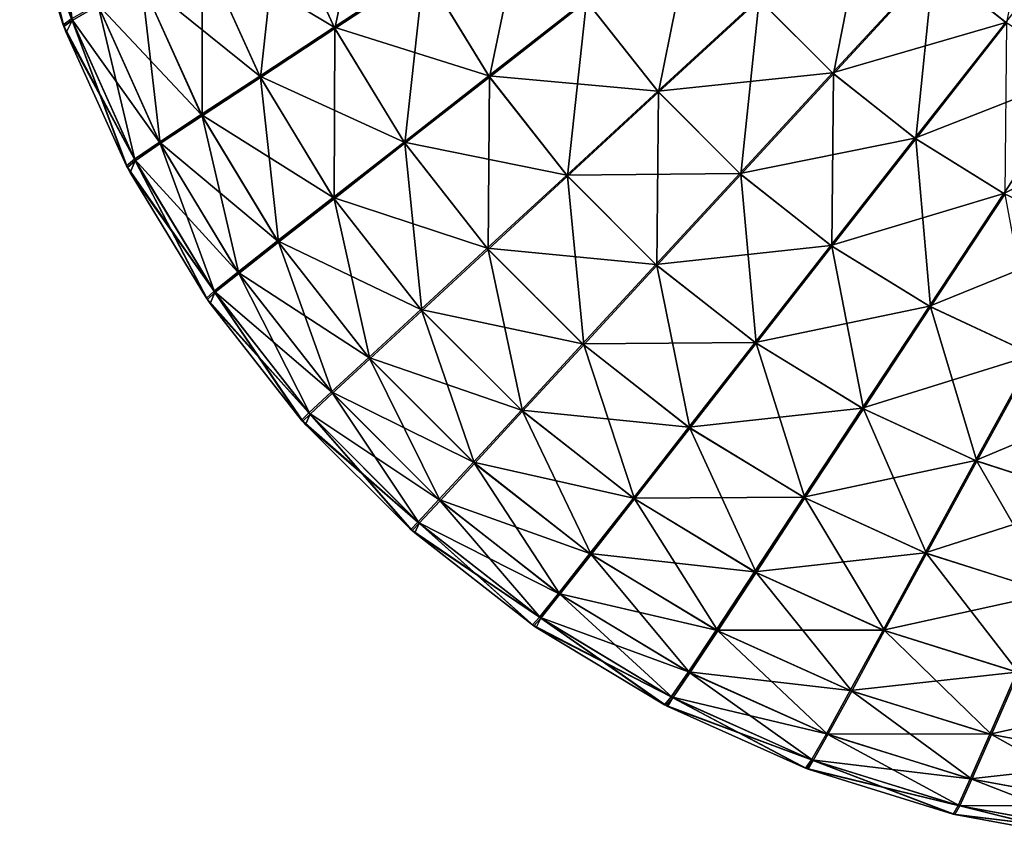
# Model space of a CAD drawing. Header units: metres. Extents: x -109 to 109, y -314 to 82.
# Tile 41 of 191: x -93.78 to -84.43, y -16.41 to -8.61. Entities that reach past the tile are written whole.
import ezdxf

# ---------------------------------------------------------------- set-up
doc = ezdxf.new("R2010")
doc.units = ezdxf.units.M
doc.layers.add('solid_504261_XXX', color=7, linetype='CONTINUOUS')

msp = doc.modelspace()

# ---------------------------------------------------------------- linework, layer by layer
at = {"layer": 'solid_504261_XXX'}
for points in [[(-85.101768, -8.086735, 171.304214), (-84.096046, -6.995343, 170.41185), (-84.409821, -8.636437, 171.312958)], [(-91.312775, -7.533991, 176.360992), (-90.436699, -7.05544, 174.918594), (-90.785332, -8.688499, 176.334396)], [(-90.436699, -7.05544, 174.918594), (-89.940102, -8.132143, 174.89006), (-90.785332, -8.688499, 176.334396)], [(-93.711113, -7.221843, 182.879257), (-93.457169, -7.106264, 181.201431), (-93.279144, -8.612949, 182.871262)], [(-93.457169, -7.106264, 181.201431), (-93.032471, -8.471848, 181.185532), (-93.279144, -8.612949, 182.871262)], [(-93.363503, -8.655445, 184.546997), (-93.777084, -7.33714, 184.546997), (-93.711113, -7.221843, 182.879257)], [(-93.711113, -7.221843, 182.879257), (-93.279144, -8.612949, 182.871262), (-93.357796, -8.670535, 184.546997)], [(-93.363503, -8.655445, 184.546997), (-93.711113, -7.221843, 182.879257), (-93.357796, -8.670535, 184.546997)], [(-93.284813, -8.597949, 186.222672), (-93.777084, -7.33714, 184.546997), (-93.363503, -8.655445, 184.546997)], [(-86.758385, -8.412868, 172.345642), (-85.72776, -7.461524, 171.304169), (-86.05217, -9.118181, 172.345703)], [(-85.72776, -7.461524, 171.304169), (-85.101768, -8.086735, 171.304214), (-86.05217, -9.118181, 172.345703)], [(-84.41774, -8.630833, 197.781189), (-83.505875, -7.467185, 198.674911), (-85.109024, -8.080262, 197.789841)], [(-90.791893, -8.676128, 192.759354), (-91.317772, -7.521017, 192.732666), (-92.05072, -7.919338, 191.191956)], [(-92.045486, -7.933056, 177.901749), (-91.312775, -7.533991, 176.360992), (-91.492073, -9.153226, 177.878616)], [(-91.312775, -7.533991, 176.360992), (-90.785332, -8.688499, 176.334396), (-91.492073, -9.153226, 177.878616)], [(-90.791893, -8.676128, 192.759354), (-89.946266, -8.120602, 194.203674), (-91.317772, -7.521017, 192.732666)], [(-89.940102, -8.132143, 174.89006), (-88.973122, -7.494763, 173.564865), (-89.316566, -9.149519, 174.870468)], [(-88.973122, -7.494763, 173.564865), (-88.396446, -8.429313, 173.54509), (-89.316566, -9.149519, 174.870468)], [(-88.396446, -8.429313, 173.54509), (-87.377853, -7.631627, 172.355286), (-87.713264, -9.294199, 173.534973)], [(-87.377853, -7.631627, 172.355286), (-86.758385, -8.412868, 172.345642), (-87.713264, -9.294199, 173.534973)], [(-91.498962, -9.140156, 191.215179), (-92.05072, -7.919338, 191.191956), (-92.625801, -8.231418, 189.574554)], [(-92.620377, -8.245728, 179.519226), (-92.045486, -7.933056, 177.901749), (-92.046257, -9.517876, 179.500809)], [(-91.498962, -9.140156, 191.215179), (-90.791893, -8.676128, 192.759354), (-92.05072, -7.919338, 191.191956)], [(-92.045486, -7.933056, 177.901749), (-91.492073, -9.153226, 177.878616), (-92.046257, -9.517876, 179.500809)], [(-89.324074, -9.138724, 194.223373), (-89.946266, -8.120602, 194.203674), (-90.791893, -8.676128, 192.759354)], [(-89.324074, -9.138724, 194.223373), (-88.403381, -8.419393, 195.548752), (-89.946266, -8.120602, 194.203674)], [(-86.060364, -9.110888, 196.748352), (-85.109024, -8.080262, 197.789841), (-86.765678, -8.40467, 196.748291)], [(-84.41774, -8.630833, 197.781189), (-85.109024, -8.080262, 197.789841), (-86.060364, -9.110888, 196.748352)], [(-86.05217, -9.118181, 172.345703), (-85.101768, -8.086735, 171.304214), (-85.270172, -9.736649, 172.355438)], [(-85.101768, -8.086735, 171.304214), (-84.409821, -8.636437, 171.312958), (-85.270172, -9.736649, 172.355438)], [(-90.785332, -8.688499, 176.334396), (-89.940102, -8.132143, 174.89006), (-90.120811, -9.778657, 176.316086)], [(-89.940102, -8.132143, 174.89006), (-89.316566, -9.149519, 174.870468), (-90.120811, -9.778657, 176.316086)], [(-92.053406, -9.504255, 189.593018), (-92.625801, -8.231418, 189.574554), (-93.03804, -8.457108, 187.90831)], [(-93.032471, -8.471848, 181.185532), (-92.620377, -8.245728, 179.519226), (-92.443115, -9.781344, 181.172806)], [(-92.053406, -9.504255, 189.593018), (-91.498962, -9.140156, 191.215179), (-92.625801, -8.231418, 189.574554)], [(-92.620377, -8.245728, 179.519226), (-92.046257, -9.517876, 179.500809), (-92.443115, -9.781344, 181.172806)], [(-87.721321, -9.28513, 195.558975), (-86.765678, -8.40467, 196.748291), (-88.403381, -8.419393, 195.548752)], [(-86.060364, -9.110888, 196.748352), (-86.765678, -8.40467, 196.748291), (-87.721321, -9.28513, 195.558975)], [(-92.450462, -9.767333, 187.921066), (-93.03804, -8.457108, 187.90831), (-93.284813, -8.597949, 186.222672)], [(-93.279144, -8.612949, 182.871262), (-93.032471, -8.471848, 181.185532), (-92.680222, -9.944364, 182.864792)], [(-92.450462, -9.767333, 187.921066), (-92.053406, -9.504255, 189.593018), (-93.03804, -8.457108, 187.90831)], [(-93.032471, -8.471848, 181.185532), (-92.443115, -9.781344, 181.172806), (-92.680222, -9.944364, 182.864792)], [(-87.721321, -9.28513, 195.558975), (-88.403381, -8.419393, 195.548752), (-89.324074, -9.138724, 194.223373)], [(-89.316566, -9.149519, 174.870468), (-88.396446, -8.429313, 173.54509), (-88.575844, -10.090223, 174.860413)], [(-88.396446, -8.429313, 173.54509), (-87.713264, -9.294199, 173.534973), (-88.575844, -10.090223, 174.860413)], [(-87.713264, -9.294199, 173.534973), (-86.758385, -8.412868, 172.345642), (-86.932632, -10.07382, 173.535019)], [(-86.758385, -8.412868, 172.345642), (-86.05217, -9.118181, 172.345703), (-86.932632, -10.07382, 173.535019)], [(-92.687683, -9.93013, 186.229141), (-93.284813, -8.597949, 186.222672), (-93.363503, -8.655445, 184.546997)], [(-92.687683, -9.93013, 186.229141), (-92.450462, -9.767333, 187.921066), (-93.284813, -8.597949, 186.222672)], [(-92.687683, -9.93013, 186.229141), (-93.363503, -8.655445, 184.546997), (-93.357796, -8.670535, 184.546997)], [(-93.335716, -8.728305, 184.546997), (-93.357796, -8.670535, 184.546997), (-93.279144, -8.612949, 182.871262)], [(-92.687683, -9.93013, 186.229141), (-93.357796, -8.670535, 184.546997), (-93.335716, -8.728305, 184.546997)], [(-92.762627, -9.993414, 184.546997), (-93.335716, -8.728305, 184.546997), (-93.279144, -8.612949, 182.871262)], [(-93.279144, -8.612949, 182.871262), (-92.680222, -9.944364, 182.864792), (-92.755135, -10.007688, 184.546997)], [(-92.762627, -9.993414, 184.546997), (-93.279144, -8.612949, 182.871262), (-92.755135, -10.007688, 184.546997)], [(-90.128822, -9.767094, 192.777756), (-90.791893, -8.676128, 192.759354), (-91.498962, -9.140156, 191.215179)], [(-91.492073, -9.153226, 177.878616), (-90.785332, -8.688499, 176.334396), (-90.793175, -10.304485, 177.86261)], [(-90.785332, -8.688499, 176.334396), (-90.120811, -9.778657, 176.316086), (-90.793175, -10.304485, 177.86261)], [(-90.128822, -9.767094, 192.777756), (-89.324074, -9.138724, 194.223373), (-90.791893, -8.676128, 192.759354)], [(-85.279129, -9.730353, 196.738708), (-84.41774, -8.630833, 197.781189), (-86.060364, -9.110888, 196.748352)], [(-83.672249, -9.098915, 197.764206), (-84.41774, -8.630833, 197.781189), (-85.279129, -9.730353, 196.738708)], [(-85.270172, -9.736649, 172.355438), (-84.409821, -8.636437, 171.312958), (-84.426201, -10.26019, 172.37442)], [(-92.687683, -9.93013, 186.229141), (-93.335716, -8.728305, 184.546997), (-92.762627, -9.993414, 184.546997)], [(-90.801605, -10.292279, 191.231262), (-91.498962, -9.140156, 191.215179), (-92.053406, -9.504255, 189.593018)], [(-92.046257, -9.517876, 179.500809), (-91.492073, -9.153226, 177.878616), (-91.320244, -10.717067, 179.488022)], [(-90.801605, -10.292279, 191.231262), (-90.128822, -9.767094, 192.777756), (-91.498962, -9.140156, 191.215179)], [(-91.492073, -9.153226, 177.878616), (-90.793175, -10.304485, 177.86261), (-91.320244, -10.717067, 179.488022)], [(-88.584579, -10.080365, 194.233536), (-89.324074, -9.138724, 194.223373), (-90.128822, -9.767094, 192.777756)], [(-90.120811, -9.778657, 176.316086), (-89.316566, -9.149519, 174.870468), (-89.329727, -10.78583, 176.306671)], [(-89.316566, -9.149519, 174.870468), (-88.575844, -10.090223, 174.860413), (-89.329727, -10.78583, 176.306671)], [(-88.584579, -10.080365, 194.233536), (-87.721321, -9.28513, 195.558975), (-89.324074, -9.138724, 194.223373)], [(-86.941696, -10.065766, 195.559036), (-86.060364, -9.110888, 196.748352), (-87.721321, -9.28513, 195.558975)], [(-85.279129, -9.730353, 196.738708), (-86.060364, -9.110888, 196.748352), (-86.941696, -10.065766, 195.559036)], [(-86.932632, -10.07382, 173.535019), (-86.05217, -9.118181, 172.345703), (-86.066895, -10.75588, 173.545258)], [(-86.05217, -9.118181, 172.345703), (-85.270172, -9.736649, 172.355438), (-86.066895, -10.75588, 173.545258)], [(-84.43576, -10.254981, 196.719833), (-83.672249, -9.098915, 197.764206), (-85.279129, -9.730353, 196.738708)], [(-82.884537, -9.477579, 197.739319), (-83.672249, -9.098915, 197.764206), (-84.43576, -10.254981, 196.719833)], [(-86.941696, -10.065766, 195.559036), (-87.721321, -9.28513, 195.558975), (-88.584579, -10.080365, 194.233536)], [(-88.575844, -10.090223, 174.860413), (-87.713264, -9.294199, 173.534973), (-87.727867, -10.937082, 174.860474)], [(-87.713264, -9.294199, 173.534973), (-86.932632, -10.07382, 173.535019), (-87.727867, -10.937082, 174.860474)], [(-91.329002, -10.704357, 189.605865), (-92.053406, -9.504255, 189.593018), (-92.450462, -9.767333, 187.921066)], [(-92.443115, -9.781344, 181.172806), (-92.046257, -9.517876, 179.500809), (-91.697685, -11.014337, 181.163925)], [(-91.329002, -10.704357, 189.605865), (-90.801605, -10.292279, 191.231262), (-92.053406, -9.504255, 189.593018)], [(-92.046257, -9.517876, 179.500809), (-91.320244, -10.717067, 179.488022), (-91.697685, -11.014337, 181.163925)], [(-83.54422, -10.676838, 196.692184), (-82.884537, -9.477579, 197.739319), (-84.43576, -10.254981, 196.719833)], [(-91.70668, -11.001275, 187.930008), (-92.450462, -9.767333, 187.921066), (-92.687683, -9.93013, 186.229141)], [(-92.680222, -9.944364, 182.864792), (-92.443115, -9.781344, 181.172806), (-91.923424, -11.196198, 182.86026)], [(-91.70668, -11.001275, 187.930008), (-91.329002, -10.704357, 189.605865), (-92.450462, -9.767333, 187.921066)], [(-92.443115, -9.781344, 181.172806), (-91.697685, -11.014337, 181.163925), (-91.923424, -11.196198, 182.86026)], [(-89.339066, -10.775281, 192.787277), (-90.128822, -9.767094, 192.777756), (-90.801605, -10.292279, 191.231262)], [(-90.793175, -10.304485, 177.86261), (-90.120811, -9.778657, 176.316086), (-89.959915, -11.367286, 177.85434)], [(-89.339066, -10.775281, 192.787277), (-88.584579, -10.080365, 194.233536), (-90.128822, -9.767094, 192.777756)], [(-90.120811, -9.778657, 176.316086), (-89.329727, -10.78583, 176.306671), (-89.959915, -11.367286, 177.85434)], [(-86.076813, -10.748948, 195.54892), (-85.279129, -9.730353, 196.738708), (-86.941696, -10.065766, 195.559036)], [(-84.43576, -10.254981, 196.719833), (-85.279129, -9.730353, 196.738708), (-86.076813, -10.748948, 195.54892)], [(-86.066895, -10.75588, 173.545258), (-85.270172, -9.736649, 172.355438), (-85.131668, -11.331333, 173.565125)], [(-85.270172, -9.736649, 172.355438), (-84.426201, -10.26019, 172.37442), (-85.131668, -11.331333, 173.565125)], [(-91.932556, -11.182944, 186.233704), (-92.687683, -9.93013, 186.229141), (-92.762627, -9.993414, 184.546997)], [(-91.932556, -11.182944, 186.233704), (-92.762627, -9.993414, 184.546997), (-92.755135, -10.007688, 184.546997)], [(-92.729721, -10.055749, 184.546997), (-92.755135, -10.007688, 184.546997), (-92.680222, -9.944364, 182.864792)], [(-92.00457, -11.249256, 184.546997), (-92.729721, -10.055749, 184.546997), (-92.680222, -9.944364, 182.864792)], [(-91.932556, -11.182944, 186.233704), (-91.70668, -11.001275, 187.930008), (-92.687683, -9.93013, 186.229141)], [(-92.680222, -9.944364, 182.864792), (-91.923424, -11.196198, 182.86026), (-91.995407, -11.26254, 184.546997)], [(-92.00457, -11.249256, 184.546997), (-92.680222, -9.944364, 182.864792), (-91.995407, -11.26254, 184.546997)], [(-91.932556, -11.182944, 186.233704), (-92.755135, -10.007688, 184.546997), (-92.729721, -10.055749, 184.546997)], [(-91.932556, -11.182944, 186.233704), (-92.729721, -10.055749, 184.546997), (-92.00457, -11.249256, 184.546997)], [(-87.737724, -10.928341, 194.233582), (-88.584579, -10.080365, 194.233536), (-89.339066, -10.775281, 192.787277)], [(-89.329727, -10.78583, 176.306671), (-88.575844, -10.090223, 174.860413), (-88.422783, -11.691567, 176.306717)], [(-87.737724, -10.928341, 194.233582), (-86.941696, -10.065766, 195.559036), (-88.584579, -10.080365, 194.233536)], [(-88.575844, -10.090223, 174.860413), (-87.727867, -10.937082, 174.860474), (-88.422783, -11.691567, 176.306717)], [(-86.076813, -10.748948, 195.54892), (-86.941696, -10.065766, 195.559036), (-87.737724, -10.928341, 194.233582)], [(-87.727867, -10.937082, 174.860474), (-86.932632, -10.07382, 173.535019), (-86.786224, -11.676572, 174.870636)], [(-86.932632, -10.07382, 173.535019), (-86.066895, -10.75588, 173.545258), (-86.786224, -11.676572, 174.870636)], [(-85.142265, -11.325621, 195.529144), (-84.43576, -10.254981, 196.719833), (-86.076813, -10.748948, 195.54892)], [(-83.54422, -10.676838, 196.692184), (-84.43576, -10.254981, 196.719833), (-85.142265, -11.325621, 195.529144)], [(-85.131668, -11.331333, 173.565125), (-84.426201, -10.26019, 172.37442), (-84.142708, -11.791305, 173.594116)], [(-89.969765, -11.356158, 191.239609), (-90.801605, -10.292279, 191.231262), (-91.329002, -10.704357, 189.605865)], [(-91.320244, -10.717067, 179.488022), (-90.793175, -10.304485, 177.86261), (-90.453957, -11.823284, 179.481384)], [(-89.969765, -11.356158, 191.239609), (-89.339066, -10.775281, 192.787277), (-90.801605, -10.292279, 191.231262)], [(-90.793175, -10.304485, 177.86261), (-89.959915, -11.367286, 177.85434), (-90.453957, -11.823284, 179.481384)], [(-90.464195, -11.811705, 189.612579), (-91.329002, -10.704357, 189.605865), (-91.70668, -11.001275, 187.930008)], [(-91.697685, -11.014337, 181.163925), (-91.320244, -10.717067, 179.488022), (-90.808098, -12.150857, 181.159286)], [(-90.464195, -11.811705, 189.612579), (-89.969765, -11.356158, 191.239609), (-91.329002, -10.704357, 189.605865)], [(-91.320244, -10.717067, 179.488022), (-90.453957, -11.823284, 179.481384), (-90.808098, -12.150857, 181.159286)], [(-84.153809, -11.786906, 195.500244), (-83.54422, -10.676838, 196.692184), (-85.142265, -11.325621, 195.529144)], [(-88.433334, -11.682224, 192.787323), (-89.339066, -10.775281, 192.787277), (-89.969765, -11.356158, 191.239609)], [(-89.959915, -11.367286, 177.85434), (-89.329727, -10.78583, 176.306671), (-89.003654, -12.322265, 177.854385)], [(-88.433334, -11.682224, 192.787323), (-87.737724, -10.928341, 194.233582), (-89.339066, -10.775281, 192.787277)], [(-89.329727, -10.78583, 176.306671), (-88.422783, -11.691567, 176.306717), (-89.003654, -12.322265, 177.854385)], [(-86.79702, -11.669065, 194.223541), (-86.076813, -10.748948, 195.54892), (-87.737724, -10.928341, 194.233582)], [(-85.142265, -11.325621, 195.529144), (-86.076813, -10.748948, 195.54892), (-86.79702, -11.669065, 194.223541)], [(-86.786224, -11.676572, 174.870636), (-86.066895, -10.75588, 173.545258), (-85.768105, -12.298764, 174.89032)], [(-86.066895, -10.75588, 173.545258), (-85.131668, -11.331333, 173.565125), (-85.768105, -12.298764, 174.89032)], [(-86.79702, -11.669065, 194.223541), (-87.737724, -10.928341, 194.233582), (-88.433334, -11.682224, 192.787323)], [(-90.818611, -12.138964, 187.934692), (-91.70668, -11.001275, 187.930008), (-91.932556, -11.182944, 186.233704)], [(-91.923424, -11.196198, 182.86026), (-91.697685, -11.014337, 181.163925), (-91.020798, -12.349123, 182.85788)], [(-90.818611, -12.138964, 187.934692), (-90.464195, -11.811705, 189.612579), (-91.70668, -11.001275, 187.930008)], [(-91.697685, -11.014337, 181.163925), (-90.808098, -12.150857, 181.159286), (-91.020798, -12.349123, 182.85788)], [(-88.422783, -11.691567, 176.306717), (-87.727867, -10.937082, 174.860474), (-87.414597, -12.48132, 176.316254)], [(-87.727867, -10.937082, 174.860474), (-86.786224, -11.676572, 174.870636), (-87.414597, -12.48132, 176.316254)], [(-91.031464, -12.337061, 186.236115), (-91.932556, -11.182944, 186.233704), (-92.00457, -11.249256, 184.546997)], [(-91.969368, -11.300083, 184.546997), (-91.995407, -11.26254, 184.546997), (-91.923424, -11.196198, 182.86026)], [(-91.101242, -12.405066, 184.546997), (-91.969368, -11.300083, 184.546997), (-91.923424, -11.196198, 182.86026)], [(-91.031464, -12.337061, 186.236115), (-90.818611, -12.138964, 187.934692), (-91.932556, -11.182944, 186.233704)], [(-91.923424, -11.196198, 182.86026), (-91.020798, -12.349123, 182.85788), (-91.090546, -12.41716, 184.546997)], [(-91.101242, -12.405066, 184.546997), (-91.923424, -11.196198, 182.86026), (-91.090546, -12.41716, 184.546997)], [(-91.031464, -12.337061, 186.236115), (-92.00457, -11.249256, 184.546997), (-91.995407, -11.26254, 184.546997)], [(-91.031464, -12.337061, 186.236115), (-91.995407, -11.26254, 184.546997), (-91.969368, -11.300083, 184.546997)], [(-91.031464, -12.337061, 186.236115), (-91.969368, -11.300083, 184.546997), (-91.101242, -12.405066, 184.546997)], [(-89.014786, -12.312419, 191.239655), (-89.969765, -11.356158, 191.239609), (-90.464195, -11.811705, 189.612579)], [(-90.453957, -11.823284, 179.481384), (-89.959915, -11.367286, 177.85434), (-89.459206, -12.816693, 179.48143)], [(-89.014786, -12.312419, 191.239655), (-88.433334, -11.682224, 192.787323), (-89.969765, -11.356158, 191.239609)], [(-89.959915, -11.367286, 177.85434), (-89.003654, -12.322265, 177.854385), (-89.459206, -12.816693, 179.48143)], [(-85.77964, -12.2926, 194.203949), (-85.142265, -11.325621, 195.529144), (-86.79702, -11.669065, 194.223541)], [(-84.153809, -11.786906, 195.500244), (-85.142265, -11.325621, 195.529144), (-85.77964, -12.2926, 194.203949)], [(-85.768105, -12.298764, 174.89032), (-85.131668, -11.331333, 173.565125), (-84.690842, -12.793921, 174.918961)], [(-85.131668, -11.331333, 173.565125), (-84.142708, -11.791305, 173.594116), (-84.690842, -12.793921, 174.918961)], [(-87.426155, -12.47331, 192.777908), (-88.433334, -11.682224, 192.787323), (-89.014786, -12.312419, 191.239655)], [(-87.426155, -12.47331, 192.777908), (-86.79702, -11.669065, 194.223541), (-88.433334, -11.682224, 192.787323)], [(-85.77964, -12.2926, 194.203949), (-86.79702, -11.669065, 194.223541), (-87.426155, -12.47331, 192.777908)], [(-87.414597, -12.48132, 176.316254), (-86.786224, -11.676572, 174.870636), (-86.323631, -13.144389, 176.334656)], [(-86.786224, -11.676572, 174.870636), (-85.768105, -12.298764, 174.89032), (-86.323631, -13.144389, 176.334656)], [(-89.003654, -12.322265, 177.854385), (-88.422783, -11.691567, 176.306717), (-87.939781, -13.154102, 177.862747)], [(-88.422783, -11.691567, 176.306717), (-87.414597, -12.48132, 176.316254), (-87.939781, -13.154102, 177.862747)], [(-89.470787, -12.806454, 189.61261), (-90.464195, -11.811705, 189.612579), (-90.818611, -12.138964, 187.934692)], [(-90.808098, -12.150857, 181.159286), (-90.453957, -11.823284, 179.481384), (-89.786461, -13.171113, 181.159317)], [(-89.470787, -12.806454, 189.61261), (-89.014786, -12.312419, 191.239655), (-90.464195, -11.811705, 189.612579)], [(-90.453957, -11.823284, 179.481384), (-89.459206, -12.816693, 179.48143), (-89.786461, -13.171113, 181.159317)], [(-84.702942, -12.789202, 194.1754), (-84.153809, -11.786906, 195.500244), (-85.77964, -12.2926, 194.203949)], [(-83.128593, -12.127385, 195.463196), (-84.153809, -11.786906, 195.500244), (-84.702942, -12.789202, 194.1754)], [(-84.690842, -12.793921, 174.918961), (-84.142708, -11.791305, 173.594116), (-83.572929, -13.156016, 174.955536)], [(-89.798355, -13.160597, 187.934708), (-90.818611, -12.138964, 187.934692), (-91.031464, -12.337061, 186.236115)], [(-89.798355, -13.160597, 187.934708), (-89.470787, -12.806454, 189.61261), (-90.818611, -12.138964, 187.934692)], [(-83.585365, -13.152758, 194.138901), (-83.128593, -12.127385, 195.463196), (-84.702942, -12.789202, 194.1754)], [(-91.020798, -12.349123, 182.85788), (-90.808098, -12.150857, 181.159286), (-89.984558, -13.383965, 182.857895)], [(-90.808098, -12.150857, 181.159286), (-89.786461, -13.171113, 181.159317), (-89.984558, -13.383965, 182.857895)], [(-87.951988, -13.145671, 191.2314), (-89.014786, -12.312419, 191.239655), (-89.470787, -12.806454, 189.61261)], [(-89.459206, -12.816693, 179.48143), (-89.003654, -12.322265, 177.854385), (-88.35186, -13.681504, 179.488129)], [(-87.951988, -13.145671, 191.2314), (-87.426155, -12.47331, 192.777908), (-89.014786, -12.312419, 191.239655)], [(-89.003654, -12.322265, 177.854385), (-87.939781, -13.154102, 177.862747), (-88.35186, -13.681504, 179.488129)], [(-86.335999, -13.137829, 192.759598), (-85.77964, -12.2926, 194.203949), (-87.426155, -12.47331, 192.777908)], [(-84.702942, -12.789202, 194.1754), (-85.77964, -12.2926, 194.203949), (-86.335999, -13.137829, 192.759598)], [(-86.323631, -13.144389, 176.334656), (-85.768105, -12.298764, 174.89032), (-85.168518, -13.670274, 176.361328)], [(-85.768105, -12.298764, 174.89032), (-84.690842, -12.793921, 174.918961), (-85.168518, -13.670274, 176.361328)], [(-89.99662, -13.373298, 186.23613), (-91.031464, -12.337061, 186.236115), (-91.101242, -12.405066, 184.546997)], [(-89.99662, -13.373298, 186.23613), (-91.101242, -12.405066, 184.546997), (-91.090546, -12.41716, 184.546997)], [(-91.064629, -12.446304, 184.546997), (-91.090546, -12.41716, 184.546997), (-91.020798, -12.349123, 182.85788)], [(-89.99662, -13.373298, 186.23613), (-91.090546, -12.41716, 184.546997), (-91.064629, -12.446304, 184.546997)], [(-90.064697, -13.44301, 184.546997), (-91.064629, -12.446304, 184.546997), (-91.020798, -12.349123, 182.85788)], [(-89.99662, -13.373298, 186.23613), (-89.798355, -13.160597, 187.934708), (-91.031464, -12.337061, 186.236115)], [(-91.020798, -12.349123, 182.85788), (-89.984558, -13.383965, 182.857895), (-90.05262, -13.453699, 184.546997)], [(-90.064697, -13.44301, 184.546997), (-91.020798, -12.349123, 182.85788), (-90.05262, -13.453699, 184.546997)], [(-89.99662, -13.373298, 186.23613), (-91.064629, -12.446304, 184.546997), (-90.064697, -13.44301, 184.546997)], [(-86.335999, -13.137829, 192.759598), (-87.426155, -12.47331, 192.777908), (-87.951988, -13.145671, 191.2314)], [(-87.939781, -13.154102, 177.862747), (-87.414597, -12.48132, 176.316254), (-86.787659, -13.851463, 177.87883)], [(-87.414597, -12.48132, 176.316254), (-86.323631, -13.144389, 176.334656), (-86.787659, -13.851463, 177.87883)], [(-85.181488, -13.665275, 192.733002), (-84.702942, -12.789202, 194.1754), (-86.335999, -13.137829, 192.759598)], [(-83.585365, -13.152758, 194.138901), (-84.702942, -12.789202, 194.1754), (-85.181488, -13.665275, 192.733002)], [(-85.168518, -13.670274, 176.361328), (-84.690842, -12.793921, 174.918961), (-83.968758, -14.052272, 176.395264)], [(-84.690842, -12.793921, 174.918961), (-83.572929, -13.156016, 174.955536), (-83.968758, -14.052272, 176.395264)], [(-88.364563, -13.672743, 189.605972), (-89.470787, -12.806454, 189.61261), (-89.798355, -13.160597, 187.934708)], [(-89.786461, -13.171113, 181.159317), (-89.459206, -12.816693, 179.48143), (-88.648773, -14.059183, 181.163986)], [(-88.364563, -13.672743, 189.605972), (-87.951988, -13.145671, 191.2314), (-89.470787, -12.806454, 189.61261)], [(-89.459206, -12.816693, 179.48143), (-88.35186, -13.681504, 179.488129), (-88.648773, -14.059183, 181.163986)], [(-88.661835, -14.050186, 187.930084), (-89.798355, -13.160597, 187.934708), (-89.99662, -13.373298, 186.23613)], [(-89.984558, -13.383965, 182.857895), (-89.786461, -13.171113, 181.159317), (-88.830444, -14.285058, 182.860291)], [(-88.661835, -14.050186, 187.930084), (-88.364563, -13.672743, 189.605972), (-89.798355, -13.160597, 187.934708)], [(-89.786461, -13.171113, 181.159317), (-88.648773, -14.059183, 181.163986), (-88.830444, -14.285058, 182.860291)], [(-86.800728, -13.844571, 191.215393), (-87.951988, -13.145671, 191.2314), (-88.364563, -13.672743, 189.605972)], [(-88.35186, -13.681504, 179.488129), (-87.939781, -13.154102, 177.862747), (-87.151756, -14.40591, 179.500992)], [(-86.800728, -13.844571, 191.215393), (-86.335999, -13.137829, 192.759598), (-87.951988, -13.145671, 191.2314)], [(-87.939781, -13.154102, 177.862747), (-86.787659, -13.851463, 177.87883), (-87.151756, -14.40591, 179.500992)], [(-85.181488, -13.665275, 192.733002), (-86.335999, -13.137829, 192.759598), (-86.800728, -13.844571, 191.215393)], [(-86.787659, -13.851463, 177.87883), (-86.323631, -13.144389, 176.334656), (-85.566841, -14.403219, 177.902054)], [(-86.323631, -13.144389, 176.334656), (-85.168518, -13.670274, 176.361328), (-85.566841, -14.403219, 177.902054)], [(-83.982109, -14.048856, 192.699142), (-83.585365, -13.152758, 194.138901), (-85.181488, -13.665275, 192.733002)], [(-88.843697, -14.275928, 186.233749), (-89.99662, -13.373298, 186.23613), (-90.064697, -13.44301, 184.546997)], [(-88.843697, -14.275928, 186.233749), (-90.064697, -13.44301, 184.546997), (-90.05262, -13.453699, 184.546997)], [(-90.026794, -13.476454, 184.546997), (-90.05262, -13.453699, 184.546997), (-89.984558, -13.383965, 182.857895)], [(-88.843697, -14.275928, 186.233749), (-90.05262, -13.453699, 184.546997), (-90.026794, -13.476454, 184.546997)], [(-88.910019, -14.347917, 184.546997), (-90.026794, -13.476454, 184.546997), (-89.984558, -13.383965, 182.857895)], [(-88.843697, -14.275928, 186.233749), (-88.661835, -14.050186, 187.930084), (-89.99662, -13.373298, 186.23613)], [(-89.984558, -13.383965, 182.857895), (-88.830444, -14.285058, 182.860291), (-88.896759, -14.357068, 184.546997)], [(-88.910019, -14.347917, 184.546997), (-89.984558, -13.383965, 182.857895), (-88.896759, -14.357068, 184.546997)], [(-88.843697, -14.275928, 186.233749), (-90.026794, -13.476454, 184.546997), (-88.910019, -14.347917, 184.546997)], [(-87.165375, -14.398754, 189.593185), (-88.364563, -13.672743, 189.605972), (-88.661835, -14.050186, 187.930084)], [(-88.648773, -14.059183, 181.163986), (-88.35186, -13.681504, 179.488129), (-87.414833, -14.802962, 181.172928)], [(-87.165375, -14.398754, 189.593185), (-86.800728, -13.844571, 191.215393), (-88.364563, -13.672743, 189.605972)], [(-88.35186, -13.681504, 179.488129), (-87.151756, -14.40591, 179.500992), (-87.414833, -14.802962, 181.172928)], [(-85.580559, -14.397984, 191.192245), (-85.181488, -13.665275, 192.733002), (-86.800728, -13.844571, 191.215393)], [(-83.982109, -14.048856, 192.699142), (-85.181488, -13.665275, 192.733002), (-85.580559, -14.397984, 191.192245)], [(-85.566841, -14.403219, 177.902054), (-85.168518, -13.670274, 176.361328), (-84.297508, -14.802018, 177.931458)], [(-85.168518, -13.670274, 176.361328), (-83.968758, -14.052272, 176.395264), (-84.297508, -14.802018, 177.931458)], [(-85.580559, -14.397984, 191.192245), (-86.800728, -13.844571, 191.215393), (-87.165375, -14.398754, 189.593185)], [(-87.151756, -14.40591, 179.500992), (-86.787659, -13.851463, 177.87883), (-85.878914, -14.978304, 179.519455)], [(-86.787659, -13.851463, 177.87883), (-85.566841, -14.403219, 177.902054), (-85.878914, -14.978304, 179.519455)], [(-87.428841, -14.795616, 187.921188), (-88.661835, -14.050186, 187.930084), (-88.843697, -14.275928, 186.233749)], [(-88.830444, -14.285058, 182.860291), (-88.648773, -14.059183, 181.163986), (-87.577629, -15.040186, 182.864853)], [(-87.428841, -14.795616, 187.921188), (-87.165375, -14.398754, 189.593185), (-88.661835, -14.050186, 187.930084)], [(-88.648773, -14.059183, 181.163986), (-87.414833, -14.802962, 181.172928), (-87.577629, -15.040186, 182.864853)], [(-84.311646, -14.798469, 191.162888), (-83.982109, -14.048856, 192.699142), (-85.580559, -14.397984, 191.192245)], [(-87.591866, -15.032725, 186.229202), (-88.843697, -14.275928, 186.233749), (-88.910019, -14.347917, 184.546997)], [(-88.874031, -14.372682, 184.546997), (-88.896759, -14.357068, 184.546997), (-88.830444, -14.285058, 182.860291)], [(-87.655174, -15.107639, 184.546997), (-88.874031, -14.372682, 184.546997), (-88.830444, -14.285058, 182.860291)], [(-87.591866, -15.032725, 186.229202), (-87.428841, -14.795616, 187.921188), (-88.843697, -14.275928, 186.233749)], [(-88.830444, -14.285058, 182.860291), (-87.577629, -15.040186, 182.864853), (-87.640892, -15.11514, 184.546997)], [(-87.655174, -15.107639, 184.546997), (-88.830444, -14.285058, 182.860291), (-87.640892, -15.11514, 184.546997)], [(-87.591866, -15.032725, 186.229202), (-88.910019, -14.347917, 184.546997), (-88.896759, -14.357068, 184.546997)], [(-87.591866, -15.032725, 186.229202), (-88.896759, -14.357068, 184.546997), (-88.874031, -14.372682, 184.546997)], [(-87.591866, -15.032725, 186.229202), (-88.874031, -14.372682, 184.546997), (-87.655174, -15.107639, 184.546997)], [(-85.893227, -14.972878, 189.574783), (-87.165375, -14.398754, 189.593185), (-87.428841, -14.795616, 187.921188)], [(-87.414833, -14.802962, 181.172928), (-87.151756, -14.40591, 179.500992), (-86.104607, -15.390541, 181.185684)], [(-85.893227, -14.972878, 189.574783), (-85.580559, -14.397984, 191.192245), (-87.165375, -14.398754, 189.593185)], [(-87.151756, -14.40591, 179.500992), (-85.878914, -14.978304, 179.519455), (-86.104607, -15.390541, 181.185684)], [(-84.311646, -14.798469, 191.162888), (-85.580559, -14.397984, 191.192245), (-85.893227, -14.972878, 189.574783)], [(-85.878914, -14.978304, 179.519455), (-85.566841, -14.403219, 177.902054), (-84.553848, -15.390733, 179.542709)], [(-85.566841, -14.403219, 177.902054), (-84.297508, -14.802018, 177.931458), (-84.553848, -15.390733, 179.542709)], [(-86.119347, -15.384973, 187.908478), (-87.428841, -14.795616, 187.921188), (-87.591866, -15.032725, 186.229202)], [(-87.577629, -15.040186, 182.864853), (-87.414833, -14.802962, 181.172928), (-86.245453, -15.63731, 182.871338)], [(-86.119347, -15.384973, 187.908478), (-85.893227, -14.972878, 189.574783), (-87.428841, -14.795616, 187.921188)], [(-87.414833, -14.802962, 181.172928), (-86.104607, -15.390541, 181.185684), (-86.245453, -15.63731, 182.871338)], [(-84.568619, -15.387075, 189.551575), (-84.311646, -14.798469, 191.162888), (-85.893227, -14.972878, 189.574783)], [(-83.014999, -15.045437, 191.128845), (-84.311646, -14.798469, 191.162888), (-84.568619, -15.387075, 189.551575)], [(-84.553848, -15.390733, 179.542709), (-84.297508, -14.802018, 177.931458), (-83.1978, -15.641918, 179.569427)], [(-86.260452, -15.631647, 186.222748), (-87.591866, -15.032725, 186.229202), (-87.655174, -15.107639, 184.546997)], [(-87.624329, -15.123809, 184.546997), (-87.640892, -15.11514, 184.546997), (-87.577629, -15.040186, 182.864853)], [(-86.318085, -15.710276, 184.546997), (-87.624329, -15.123809, 184.546997), (-87.577629, -15.040186, 182.864853)], [(-86.260452, -15.631647, 186.222748), (-86.119347, -15.384973, 187.908478), (-87.591866, -15.032725, 186.229202)], [(-87.577629, -15.040186, 182.864853), (-86.245453, -15.63731, 182.871338), (-86.302986, -15.715987, 184.546997)], [(-86.318085, -15.710276, 184.546997), (-87.577629, -15.040186, 182.864853), (-86.302986, -15.715987, 184.546997)], [(-84.568619, -15.387075, 189.551575), (-85.893227, -14.972878, 189.574783), (-86.119347, -15.384973, 187.908478)], [(-86.104607, -15.390541, 181.185684), (-85.878914, -14.978304, 179.519455), (-84.738525, -15.813411, 181.20163)], [(-85.878914, -14.978304, 179.519455), (-84.553848, -15.390733, 179.542709), (-84.738525, -15.813411, 181.20163)], [(-83.212799, -15.640044, 189.524887), (-83.014999, -15.045437, 191.128845), (-84.568619, -15.387075, 189.551575)], [(-86.260452, -15.631647, 186.222748), (-87.655174, -15.107639, 184.546997), (-87.640892, -15.11514, 184.546997)], [(-86.260452, -15.631647, 186.222748), (-87.640892, -15.11514, 184.546997), (-87.624329, -15.123809, 184.546997)], [(-86.260452, -15.631647, 186.222748), (-87.624329, -15.123809, 184.546997), (-86.318085, -15.710276, 184.546997)], [(-84.753761, -15.809668, 187.892563), (-86.119347, -15.384973, 187.908478), (-86.260452, -15.631647, 186.222748)], [(-86.245453, -15.63731, 182.871338), (-86.104607, -15.390541, 181.185684), (-84.853806, -16.067423, 182.879349)], [(-84.753761, -15.809668, 187.892563), (-84.568619, -15.387075, 189.551575), (-86.119347, -15.384973, 187.908478)], [(-86.104607, -15.390541, 181.185684), (-84.738525, -15.813411, 181.20163), (-84.853806, -16.067423, 182.879349)], [(-83.212799, -15.640044, 189.524887), (-84.568619, -15.387075, 189.551575), (-84.753761, -15.809668, 187.892563)], [(-84.738525, -15.813411, 181.20163), (-84.553848, -15.390733, 179.542709), (-83.337845, -16.069391, 181.219742)], [(-84.553848, -15.390733, 179.542709), (-83.1978, -15.641918, 179.569427), (-83.337845, -16.069391, 181.219742)], [(-84.869347, -16.063616, 186.214752), (-86.260452, -15.631647, 186.222748), (-86.318085, -15.710276, 184.546997)], [(-86.29245, -15.719963, 184.546997), (-86.302986, -15.715987, 184.546997), (-86.245453, -15.63731, 182.871338)], [(-84.917618, -16.146294, 184.546997), (-86.29245, -15.719963, 184.546997), (-86.245453, -15.63731, 182.871338)], [(-84.869347, -16.063616, 186.214752), (-84.753761, -15.809668, 187.892563), (-86.260452, -15.631647, 186.222748)], [(-86.245453, -15.63731, 182.871338), (-84.853806, -16.067423, 182.879349), (-84.901955, -16.150141, 184.546997)], [(-84.917618, -16.146294, 184.546997), (-86.245453, -15.63731, 182.871338), (-84.901955, -16.150141, 184.546997)], [(-83.353348, -16.067495, 187.874481), (-83.212799, -15.640044, 189.524887), (-84.753761, -15.809668, 187.892563)], [(-84.869347, -16.063616, 186.214752), (-86.318085, -15.710276, 184.546997), (-86.302986, -15.715987, 184.546997)], [(-84.869347, -16.063616, 186.214752), (-86.302986, -15.715987, 184.546997), (-86.29245, -15.719963, 184.546997)], [(-84.869347, -16.063616, 186.214752), (-86.29245, -15.719963, 184.546997), (-84.917618, -16.146294, 184.546997)], [(-83.353348, -16.067495, 187.874481), (-84.753761, -15.809668, 187.892563), (-84.869347, -16.063616, 186.214752)], [(-84.853806, -16.067423, 182.879349), (-84.738525, -15.813411, 181.20163), (-83.423737, -16.327221, 182.888321)], [(-84.738525, -15.813411, 181.20163), (-83.337845, -16.069391, 181.219742), (-83.423737, -16.327221, 182.888321)], [(-83.439575, -16.325302, 186.205795), (-84.869347, -16.063616, 186.214752), (-84.917618, -16.146294, 184.546997)], [(-83.474396, -16.410978, 184.546997), (-84.901955, -16.150141, 184.546997), (-84.853806, -16.067423, 182.879349)], [(-83.439575, -16.325302, 186.205795), (-83.353348, -16.067495, 187.874481), (-84.869347, -16.063616, 186.214752)], [(-84.853806, -16.067423, 182.879349), (-83.423737, -16.327221, 182.888321), (-83.458405, -16.412918, 184.546997)], [(-83.474396, -16.410978, 184.546997), (-84.853806, -16.067423, 182.879349), (-83.458405, -16.412918, 184.546997)], [(-83.439575, -16.325302, 186.205795), (-84.917618, -16.146294, 184.546997), (-84.901955, -16.150141, 184.546997)], [(-83.439575, -16.325302, 186.205795), (-84.901955, -16.150141, 184.546997), (-83.474396, -16.410978, 184.546997)]]:
    msp.add_3dface(points, dxfattribs=at)

doc.saveas('drawing.dxf')
